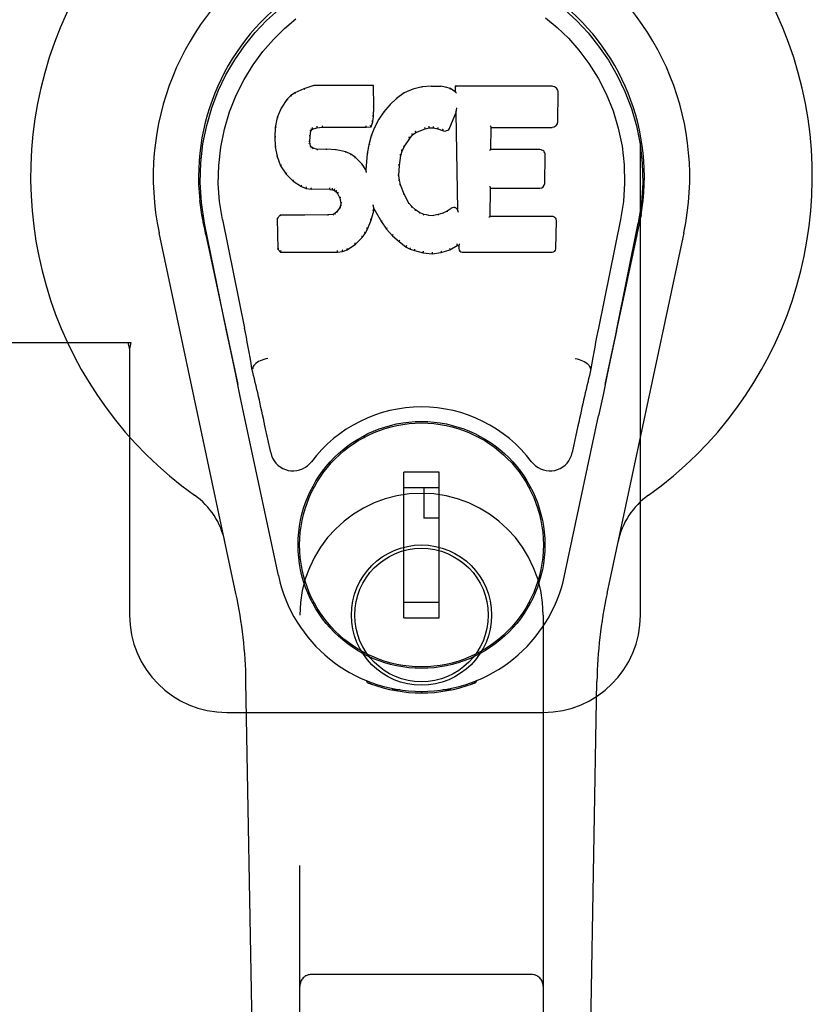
# Model space of a CAD drawing. Header units: inches. Extents: x 0 to 221, y 0 to 143.
# Tile 17 of 33: x 73.78 to 75.82, y 74.8 to 77.33. Entities that reach past the tile are written whole.
import ezdxf

# ---------------------------------------------------------------- set-up
doc = ezdxf.new("R2010")
doc.units = ezdxf.units.IN
doc.header["$LTSCALE"] = 12.149718
doc.header["$MEASUREMENT"] = 0
doc.linetypes.add('HIDDEN', pattern=[0.2, 0.1, -0.1])
doc.layers.add('RIGHTHAND_DOOR_ASSEMBLY', color=7, linetype='CONTINUOUS')

msp = doc.modelspace()

# ---------------------------------------------------------------- linework, layer by layer
at = {"layer": 'RIGHTHAND_DOOR_ASSEMBLY', "color": 8, "linetype": 'HIDDEN'}
for p, q in [((75.3753, 75.797), (75.3753, 78.047)), ((73.7448, 76.497), (74.0658, 76.497)), ((74.0584, 76.497), (74.0628, 76.4801)), ((74.0658, 76.497), (74.0628, 76.4801)), ((74.0628, 76.4801), (74.0628, 75.797)), ((74.5003, 73.9395), (74.5003, 75.797)), ((75.1253, 75.797), (75.1253, 73.9395)), ((74.3128, 75.547), (75.1253, 75.547)), ((75.0953, 74.8745), (74.5303, 74.8745))]:
    msp.add_line(p, q, dxfattribs=at)
at = {"layer": 'RIGHTHAND_DOOR_ASSEMBLY', "color": 7, "linetype": 'Continuous'}
for p, q in [((74.4878, 77.1376), (74.4767, 77.1299)), ((74.5109, 77.1482), (74.4878, 77.1376)), ((74.4881, 77.137), (74.4878, 77.1376)), ((74.5367, 77.1565), (74.5109, 77.1482)), ((74.5112, 77.1476), (74.5109, 77.1482)), ((74.6896, 77.1565), (74.5367, 77.1565)), ((74.5368, 77.1558), (74.5367, 77.1565)), ((74.689, 77.1558), (74.6896, 77.1565)), ((74.6908, 77.1016), (74.6896, 77.1565)), ((74.7682, 77.1373), (74.7486, 77.123)), ((74.7907, 77.1472), (74.7682, 77.1373)), ((74.7686, 77.1367), (74.7682, 77.1373)), ((74.8143, 77.1526), (74.7907, 77.1472)), ((74.7909, 77.1466), (74.7907, 77.1472)), ((74.8379, 77.155), (74.8143, 77.1526)), ((74.8144, 77.152), (74.8143, 77.1526)), ((74.8379, 77.1543), (74.8379, 77.155)), ((74.8379, 77.155), (74.8619, 77.1545)), ((74.838, 77.1537), (74.8379, 77.1543)), ((74.8618, 77.1539), (74.8619, 77.1545)), ((74.8747, 77.1525), (74.8619, 77.1545)), ((74.8746, 77.1519), (74.8747, 77.1525)), ((74.8876, 77.1483), (74.8747, 77.1525)), ((74.8873, 77.1477), (74.8876, 77.1483)), ((74.8997, 77.1403), (74.8876, 77.1483)), ((74.8995, 77.1544), (74.8997, 77.1403)), ((75.1482, 77.1544), (74.8995, 77.1544)), ((74.9001, 77.1538), (74.8995, 77.1544)), ((74.8997, 77.1403), (74.9003, 77.1392)), ((75.163, 77.0636), (75.1643, 77.138)), ((74.4668, 77.1204), (74.452, 77.0986)), ((74.4767, 77.1299), (74.4668, 77.1204)), ((74.4673, 77.12), (74.4668, 77.1204)), ((74.4771, 77.1294), (74.4767, 77.1299)), ((74.7486, 77.123), (74.7315, 77.1066)), ((74.749, 77.1225), (74.7486, 77.123)), ((74.452, 77.0986), (74.4424, 77.0739)), ((74.4526, 77.0983), (74.452, 77.0986)), ((74.6895, 77.0772), (74.6908, 77.1016)), ((74.6902, 77.1016), (74.6908, 77.1016)), ((74.7163, 77.0888), (74.703, 77.0696)), ((74.7315, 77.1066), (74.7163, 77.0888)), ((74.7168, 77.0885), (74.7163, 77.0888)), ((74.7319, 77.1062), (74.7315, 77.1066)), ((74.9012, 77.0883), (74.9007, 77.0854)), ((74.9014, 77.0901), (74.9013, 77.0896)), ((74.9015, 77.0909), (74.9014, 77.0901)), ((74.9016, 77.0916), (74.9015, 77.0909)), ((74.9018, 77.0927), (74.9016, 77.0916)), ((74.902, 77.0937), (74.9018, 77.0927)), ((74.9022, 77.095), (74.902, 77.0937)), ((74.9024, 77.0964), (74.9022, 77.095)), ((74.9028, 77.0983), (74.9024, 77.0964)), ((74.903, 77.0994), (74.9028, 77.0983)), ((74.4424, 77.0739), (74.4373, 77.0488)), ((74.4429, 77.0737), (74.4424, 77.0739)), ((74.6834, 77.0502), (74.6879, 77.0629)), ((74.6873, 77.063), (74.6879, 77.0629)), ((74.6879, 77.0629), (74.6895, 77.0772)), ((74.6889, 77.0773), (74.6895, 77.0772)), ((74.703, 77.0696), (74.6919, 77.0489)), ((74.7035, 77.0692), (74.703, 77.0696)), ((74.8858, 77.0486), (74.9007, 77.0854)), ((74.9007, 77.0854), (74.905, 76.8383)), ((74.4373, 77.0488), (74.4359, 77.0239)), ((74.4379, 77.0487), (74.4373, 77.0488)), ((74.5269, 77.0262), (74.5289, 77.0392)), ((74.5283, 77.0394), (74.5289, 77.0392)), ((74.5289, 77.0392), (74.5305, 77.0425)), ((74.53, 77.0429), (74.5305, 77.0425)), ((74.5305, 77.0425), (74.5331, 77.0446)), ((74.5328, 77.0451), (74.5331, 77.0446)), ((74.5331, 77.0446), (74.5444, 77.0481)), ((74.5443, 77.0486), (74.5444, 77.0481)), ((74.5444, 77.0481), (74.5578, 77.0491)), ((74.5577, 77.053), (74.5578, 77.0516)), ((74.5578, 77.0497), (74.5578, 77.0491)), ((74.5578, 77.0491), (74.6707, 77.0491)), ((74.6707, 77.0516), (74.6706, 77.053)), ((74.6707, 77.0491), (74.6834, 77.0502)), ((74.6707, 77.0497), (74.6707, 77.0491)), ((74.683, 77.0507), (74.6834, 77.0502)), ((74.6919, 77.0489), (74.6833, 77.027)), ((74.6925, 77.0486), (74.6919, 77.0489)), ((74.7986, 77.0354), (74.822, 77.0451)), ((74.8218, 77.0456), (74.822, 77.0451)), ((74.822, 77.0451), (74.8327, 77.0478)), ((74.8327, 77.0484), (74.8327, 77.0478)), ((74.8327, 77.0478), (74.8436, 77.0477)), ((74.8437, 77.0482), (74.8436, 77.0477)), ((74.8436, 77.0477), (74.855, 77.045)), ((74.8552, 77.0455), (74.855, 77.045)), ((74.855, 77.045), (74.8667, 77.0405)), ((74.8669, 77.041), (74.8667, 77.0405)), ((74.9906, 76.9918), (74.9916, 77.049)), ((74.991, 77.0496), (74.9916, 77.049)), ((74.9916, 77.049), (75.1482, 77.049)), ((74.4359, 77.0239), (74.4371, 76.9989)), ((74.4365, 77.0239), (74.4359, 77.0239)), ((74.5254, 77.0122), (74.526, 77.0122)), ((74.526, 77.0122), (74.5269, 77.0262)), ((74.5265, 77.0063), (74.526, 77.0122)), ((74.5263, 77.0262), (74.5269, 77.0262)), ((74.6833, 77.027), (74.6774, 77.0045)), ((74.6839, 77.0268), (74.6833, 77.027)), ((74.7687, 76.9986), (74.7827, 77.0207)), ((74.7822, 77.021), (74.7827, 77.0207)), ((74.7827, 77.0207), (74.7898, 77.0294)), ((74.7894, 77.0298), (74.7898, 77.0294)), ((74.7898, 77.0294), (74.7986, 77.0354)), ((74.7983, 77.0359), (74.7986, 77.0354)), ((74.4377, 76.9989), (74.4371, 76.9989)), ((74.4371, 76.9989), (74.4417, 76.974)), ((74.5259, 77.0062), (74.5265, 77.0063)), ((74.5279, 77.0016), (74.5265, 77.0063)), ((74.5273, 77.0013), (74.5279, 77.0016)), ((74.5306, 76.9979), (74.5279, 77.0016)), ((74.5301, 76.9975), (74.5306, 76.9979)), ((74.5343, 76.9952), (74.5306, 76.9979)), ((74.534, 76.9946), (74.5343, 76.9952)), ((74.5457, 76.992), (74.5343, 76.9952)), ((74.5688, 76.9927), (74.5457, 76.992)), ((74.5457, 76.9913), (74.5457, 76.992)), ((74.5688, 76.9921), (74.5688, 76.9927)), ((74.5938, 76.9914), (74.5688, 76.9927)), ((74.5688, 76.9915), (74.5688, 76.9921)), ((74.5937, 76.9908), (74.5938, 76.9914)), ((74.6189, 76.9859), (74.5938, 76.9914)), ((74.6187, 76.9853), (74.6189, 76.9859)), ((74.6314, 76.9802), (74.6189, 76.9859)), ((74.6774, 77.0045), (74.6735, 76.9818)), ((74.6779, 77.0044), (74.6774, 77.0045)), ((74.7597, 76.9768), (74.7632, 76.9879)), ((74.7627, 76.9881), (74.7632, 76.9879)), ((74.7632, 76.9879), (74.7687, 76.9986)), ((74.7682, 76.9989), (74.7687, 76.9986)), ((74.99, 76.9912), (74.9906, 76.9918)), ((75.1172, 76.9918), (74.9906, 76.9918)), ((74.4423, 76.9742), (74.4417, 76.974)), ((74.4417, 76.974), (74.451, 76.9503)), ((74.6311, 76.9797), (74.6314, 76.9802)), ((74.6425, 76.9723), (74.6314, 76.9802)), ((74.6421, 76.9719), (74.6425, 76.9723)), ((74.6607, 76.9541), (74.6425, 76.9723)), ((74.6735, 76.9818), (74.6698, 76.9396)), ((74.6741, 76.9817), (74.6735, 76.9818)), ((74.7562, 76.9512), (74.7597, 76.9768)), ((74.7591, 76.9769), (74.7597, 76.9768)), ((75.1293, 76.9051), (75.1306, 76.9782)), ((74.4516, 76.9506), (74.451, 76.9503)), ((74.451, 76.9503), (74.465, 76.9289)), ((74.6602, 76.9537), (74.6607, 76.9541)), ((74.6698, 76.9396), (74.6607, 76.9541)), ((74.6703, 76.9378), (74.6698, 76.9396)), ((74.755, 76.9251), (74.7562, 76.9512)), ((74.7556, 76.9512), (74.7562, 76.9512)), ((74.4655, 76.9293), (74.465, 76.9289)), ((74.465, 76.9289), (74.4828, 76.9106)), ((74.4831, 76.9111), (74.4828, 76.9106)), ((74.4828, 76.9106), (74.5042, 76.8968)), ((74.7544, 76.9251), (74.755, 76.9251)), ((74.756, 76.913), (74.755, 76.9251)), ((74.7554, 76.9129), (74.756, 76.913)), ((74.7586, 76.9011), (74.756, 76.913)), ((74.5044, 76.8973), (74.5042, 76.8968)), ((74.5042, 76.8968), (74.5168, 76.8921)), ((74.5169, 76.8927), (74.5168, 76.8921)), ((74.5168, 76.8921), (74.5297, 76.8899)), ((74.5298, 76.8905), (74.5297, 76.8899)), ((74.5775, 76.8895), (74.5297, 76.8899)), ((74.5776, 76.89), (74.5775, 76.8895)), ((74.5775, 76.8895), (74.5839, 76.8889)), ((74.584, 76.8894), (74.5839, 76.8889)), ((74.5839, 76.8889), (74.589, 76.8872)), ((74.5893, 76.8877), (74.589, 76.8872)), ((74.589, 76.8872), (74.5935, 76.8838)), ((74.7581, 76.901), (74.7586, 76.9011)), ((74.7681, 76.8771), (74.7586, 76.9011)), ((74.9888, 76.8202), (74.9901, 76.8933)), ((74.9896, 76.8938), (74.9901, 76.8933)), ((74.9901, 76.8933), (75.1172, 76.8933)), ((74.5939, 76.8843), (74.5935, 76.8838)), ((74.5935, 76.8838), (74.5974, 76.8793)), ((74.5979, 76.8796), (74.5974, 76.8793)), ((74.5974, 76.8793), (74.6033, 76.8675)), ((74.6038, 76.8677), (74.6033, 76.8675)), ((74.6033, 76.8675), (74.6056, 76.8542)), ((74.7675, 76.8769), (74.7681, 76.8771)), ((74.7805, 76.8548), (74.7681, 76.8771)), ((74.6033, 76.8432), (74.595, 76.8322)), ((74.6051, 76.8484), (74.6033, 76.8432)), ((74.6038, 76.8429), (74.6033, 76.8432)), ((74.6056, 76.8542), (74.6051, 76.8484)), ((74.6057, 76.8482), (74.6051, 76.8484)), ((74.6062, 76.8542), (74.6056, 76.8542)), ((74.6832, 76.8106), (74.69, 76.8346)), ((74.6889, 76.8493), (74.6887, 76.8504)), ((74.6891, 76.8486), (74.6889, 76.8493)), ((74.6892, 76.848), (74.6891, 76.8486)), ((74.6894, 76.8473), (74.6892, 76.848)), ((74.6895, 76.8467), (74.6894, 76.8473)), ((74.6896, 76.8461), (74.6895, 76.8467)), ((74.6895, 76.8347), (74.69, 76.8346)), ((74.6897, 76.8454), (74.6896, 76.8461)), ((74.69, 76.8346), (74.6905, 76.8405)), ((74.6905, 76.8405), (74.6901, 76.8424)), ((74.6905, 76.8405), (74.7097, 76.8065)), ((74.78, 76.8544), (74.7805, 76.8548)), ((74.7884, 76.8454), (74.7805, 76.8548)), ((74.7879, 76.845), (74.7884, 76.8454)), ((74.7977, 76.8371), (74.7884, 76.8454)), ((74.7973, 76.8366), (74.7977, 76.8371)), ((74.8079, 76.8302), (74.7977, 76.8371)), ((74.8894, 76.8411), (74.879, 76.834)), ((74.8897, 76.8406), (74.8894, 76.8411)), ((74.905, 76.8383), (74.905, 76.8382)), ((74.9056, 76.8361), (74.905, 76.8382)), ((74.251, 76.8119), (74.2487, 76.8241)), ((74.2488, 76.8241), (74.2502, 76.817)), ((74.2516, 76.8089), (74.251, 76.8119)), ((74.2522, 76.8058), (74.2516, 76.8089)), ((74.3013, 76.8126), (74.3583, 76.5336)), ((74.45, 76.8233), (74.442, 76.8152)), ((74.442, 76.8152), (74.4434, 76.736)), ((74.4426, 76.815), (74.442, 76.8152)), ((74.5117, 76.8239), (74.45, 76.8233)), ((74.4502, 76.8227), (74.45, 76.8233)), ((74.5724, 76.8242), (74.5117, 76.8239)), ((74.5117, 76.8233), (74.5117, 76.8239)), ((74.5117, 76.8233), (74.5117, 76.8227)), ((74.586, 76.8253), (74.5724, 76.8242)), ((74.5724, 76.8236), (74.5724, 76.8242)), ((74.5724, 76.8236), (74.5725, 76.823)), ((74.5905, 76.8277), (74.586, 76.8253)), ((74.5862, 76.8247), (74.586, 76.8253)), ((74.595, 76.8322), (74.5905, 76.8277)), ((74.5909, 76.8272), (74.5905, 76.8277)), ((74.5955, 76.8317), (74.595, 76.8322)), ((74.6739, 76.7878), (74.6832, 76.8106)), ((74.6826, 76.8108), (74.6832, 76.8106)), ((74.8076, 76.8296), (74.8079, 76.8302)), ((74.819, 76.8257), (74.8079, 76.8302)), ((74.8189, 76.8251), (74.819, 76.8257)), ((74.8312, 76.8235), (74.819, 76.8257)), ((74.8312, 76.8229), (74.8312, 76.8235)), ((74.8312, 76.8235), (74.8436, 76.823)), ((74.8557, 76.8249), (74.8436, 76.823)), ((74.8437, 76.8224), (74.8436, 76.823)), ((74.8438, 76.8218), (74.8437, 76.8224)), ((74.8677, 76.8287), (74.8557, 76.8249)), ((74.8559, 76.8243), (74.8557, 76.8249)), ((74.879, 76.834), (74.8677, 76.8287)), ((74.8679, 76.8282), (74.8677, 76.8287)), ((74.8793, 76.8334), (74.879, 76.834)), ((74.9077, 76.8307), (74.907, 76.8328)), ((74.9882, 76.8196), (74.9888, 76.8202)), ((75.1488, 76.8202), (74.9888, 76.8202)), ((75.158, 76.7375), (75.1592, 76.8097)), ((75.3243, 76.8126), (75.2673, 76.5336)), ((75.3739, 76.8081), (75.3744, 76.8108)), ((75.3744, 76.8108), (75.3759, 76.8191)), ((75.3768, 76.8241), (75.3754, 76.817)), ((75.3759, 76.8191), (75.3769, 76.8241)), ((74.2528, 76.8026), (74.2522, 76.8058)), ((74.2559, 76.7878), (74.2528, 76.8026)), ((74.3123, 76.5265), (74.2558, 76.8034)), ((74.2589, 76.7735), (74.2559, 76.7878)), ((74.6682, 76.7766), (74.6739, 76.7878)), ((74.6734, 76.7881), (74.6739, 76.7878)), ((74.7102, 76.8068), (74.7097, 76.8065)), ((74.7097, 76.8065), (74.7229, 76.7878)), ((74.7233, 76.7881), (74.7229, 76.7878)), ((74.7229, 76.7878), (74.7382, 76.7709)), ((75.3133, 76.5265), (75.3698, 76.8034)), ((75.3717, 76.7977), (75.3733, 76.8054)), ((75.3733, 76.8054), (75.3739, 76.8081)), ((74.3363, 75.8524), (74.1389, 76.7784)), ((74.2589, 76.7734), (74.3408, 76.3892)), ((74.6429, 76.7488), (74.6608, 76.766)), ((74.6603, 76.7664), (74.6608, 76.766)), ((74.6608, 76.766), (74.6682, 76.7766)), ((74.6677, 76.7769), (74.6682, 76.7766)), ((74.7386, 76.7713), (74.7382, 76.7709)), ((74.7382, 76.7709), (74.7552, 76.7557)), ((75.2848, 76.3892), (75.3667, 76.7734)), ((75.4866, 76.7784), (75.2893, 75.8524)), ((74.444, 76.7362), (74.4434, 76.736)), ((74.4434, 76.736), (74.451, 76.7286)), ((74.6099, 76.7302), (74.6221, 76.7346)), ((74.6219, 76.7351), (74.6221, 76.7346)), ((74.6221, 76.7346), (74.6429, 76.7488)), ((74.6426, 76.7492), (74.6429, 76.7488)), ((74.7556, 76.7561), (74.7552, 76.7557)), ((74.7552, 76.7557), (74.7735, 76.7418)), ((74.7738, 76.7422), (74.7735, 76.7418)), ((74.7735, 76.7418), (74.784, 76.7364)), ((74.7843, 76.7369), (74.784, 76.7364)), ((74.784, 76.7364), (74.7951, 76.7326)), ((74.7952, 76.7332), (74.7951, 76.7326)), ((74.8633, 76.7276), (74.8855, 76.7345)), ((74.8853, 76.735), (74.8855, 76.7345)), ((74.8855, 76.7345), (74.9041, 76.7457)), ((74.9039, 76.7462), (74.9041, 76.7457)), ((74.9041, 76.7457), (74.9085, 76.7457)), ((74.909, 76.7462), (74.9085, 76.7457)), ((74.9085, 76.7457), (74.9086, 76.7375)), ((74.4512, 76.7291), (74.451, 76.7286)), ((74.451, 76.7286), (74.5972, 76.7286)), ((74.5971, 76.7311), (74.597, 76.7325)), ((74.5971, 76.7291), (74.5972, 76.7286)), ((74.5972, 76.7286), (74.6099, 76.7302)), ((74.6098, 76.7308), (74.6099, 76.7302)), ((74.7951, 76.7326), (74.8174, 76.727)), ((74.8175, 76.7275), (74.8174, 76.727)), ((74.8174, 76.727), (74.8402, 76.7244)), ((74.8402, 76.7284), (74.8402, 76.725)), ((74.8402, 76.7244), (74.8633, 76.7276)), ((74.8402, 76.725), (74.8402, 76.7244)), ((74.8632, 76.7282), (74.8633, 76.7276)), ((74.9177, 76.7286), (75.1488, 76.7286)), ((75.3093, 76.5069), (75.3003, 76.4632)), ((75.3133, 76.5264), (75.3093, 76.5069)), ((74.3355, 76.4143), (74.3253, 76.4632)), ((75.3003, 76.4632), (75.2901, 76.4143)), ((74.3794, 76.4298), (74.3773, 76.4295)), ((75.2462, 76.4298), (75.2483, 76.4295)), ((74.3465, 76.3621), (74.3355, 76.4143)), ((75.2901, 76.4143), (75.2791, 76.3621)), ((74.3568, 76.3135), (74.3465, 76.3621)), ((75.2791, 76.3621), (75.2677, 76.3084)), ((74.4451, 75.8988), (74.3568, 76.3135)), ((75.1805, 75.8988), (75.2677, 76.3084)), ((74.4255, 76.214), (74.4108, 76.2831)), ((75.2148, 76.2831), (75.2001, 76.214)), ((74.6652, 76.2572), (74.6652, 76.2528)), ((74.9604, 76.2572), (74.9604, 76.2528)), ((74.7675, 75.7901), (74.7675, 76.1641)), ((74.8581, 76.1641), (74.7675, 76.1641)), ((74.8581, 75.7901), (74.8581, 76.1641)), ((74.5327, 76.1247), (74.5371, 76.1247)), ((74.7675, 76.1247), (74.8581, 76.1247)), ((74.8187, 76.1247), (74.8187, 76.046)), ((75.0885, 76.1247), (75.0929, 76.1247)), ((74.8581, 76.046), (74.8187, 76.046)), ((74.5327, 75.8295), (74.5371, 75.8295)), ((74.8581, 75.8295), (74.7675, 75.8295)), ((75.0885, 75.8295), (75.0929, 75.8295)), ((74.7675, 75.7901), (74.8581, 75.7901)), ((74.6652, 75.697), (74.6652, 75.7014)), ((74.9604, 75.697), (74.9604, 75.7014)), ((74.4343, 71.4875), (74.362, 75.6269)), ((74.6741, 75.6235), (74.6713, 75.6292)), ((74.6776, 75.6266), (74.6775, 75.6221)), ((74.6812, 75.6235), (74.6815, 75.6206)), ((74.9441, 75.6206), (74.9444, 75.6235)), ((74.948, 75.6266), (74.9481, 75.6221)), ((74.9543, 75.6292), (74.9515, 75.6235)), ((75.1913, 71.4875), (75.2636, 75.6269)), ((74.7581, 75.6054), (74.7372, 75.6051)), ((74.8128, 75.6012), (74.8128, 75.5972)), ((74.8884, 75.6051), (74.8675, 75.6054))]:
    msp.add_line(p, q, dxfattribs=at)
for points in [[(74.2558, 76.8033), (74.2476, 76.856), (74.2444, 76.9077), (74.2458, 76.958), (74.2514, 77.0067), (74.261, 77.054), (74.2743, 77.0993), (74.2909, 77.1425), (74.3106, 77.1835), (74.3332, 77.2223), (74.3583, 77.2586), (74.3857, 77.2923), (74.4149, 77.3232), (74.4455, 77.351)], [(75.1809, 77.3503), (75.2117, 77.3222), (75.2407, 77.2913), (75.2679, 77.2577), (75.2931, 77.2213), (75.3156, 77.1823), (75.3354, 77.1409), (75.3519, 77.0975), (75.3649, 77.0525), (75.3743, 77.0057), (75.3799, 76.957), (75.3812, 76.9068), (75.3779, 76.8554), (75.3698, 76.8033)], [(74.3013, 76.8126), (74.2941, 76.8583), (74.2909, 76.9044), (74.2919, 76.9512), (74.2971, 76.9978), (74.3066, 77.0441), (74.32, 77.0891), (74.3371, 77.1319), (74.3573, 77.1721), (74.3803, 77.2093), (74.4055, 77.2435), (74.4324, 77.2746), (74.4608, 77.3026), (74.4904, 77.3276)], [(75.1317, 77.3303), (75.1615, 77.3055), (75.1902, 77.2777), (75.2174, 77.2469), (75.243, 77.2127), (75.2664, 77.1754), (75.2872, 77.1348), (75.3048, 77.0917), (75.3184, 77.0467), (75.3281, 77.0003)], [(74.5112, 77.1476), (74.5113, 77.1476), (74.5114, 77.1476), (74.5115, 77.1475), (74.5116, 77.1474), (74.5118, 77.1473), (74.5119, 77.1472)], [(74.5368, 77.1558), (74.5369, 77.1558), (74.5369, 77.1557), (74.537, 77.1557), (74.537, 77.1555), (74.5371, 77.1554), (74.5371, 77.1552)], [(74.6884, 77.1558), (74.6883, 77.1558), (74.6881, 77.1557), (74.6878, 77.1557), (74.6876, 77.1555), (74.6873, 77.1554), (74.6871, 77.1552)], [(74.7915, 77.1461), (74.7914, 77.1463), (74.7913, 77.1464), (74.7912, 77.1465), (74.7911, 77.1466), (74.791, 77.1466), (74.7909, 77.1466)], [(74.8147, 77.1514), (74.8147, 77.1516), (74.8146, 77.1517), (74.8146, 77.1519), (74.8145, 77.1519), (74.8145, 77.152), (74.8144, 77.152)], [(74.8617, 77.1533), (74.8617, 77.1535), (74.8617, 77.1536), (74.8618, 77.1537), (74.8618, 77.1538), (74.8618, 77.1539), (74.8618, 77.1539)], [(74.8741, 77.1514), (74.8742, 77.1515), (74.8743, 77.1517), (74.8744, 77.1518), (74.8745, 77.1519), (74.8745, 77.1519), (74.8746, 77.1519)], [(74.8865, 77.1473), (74.8866, 77.1475), (74.8868, 77.1476), (74.8869, 77.1477), (74.8871, 77.1477), (74.8872, 77.1478), (74.8873, 77.1477)], [(74.9021, 77.1532), (74.9018, 77.1533), (74.9016, 77.1535), (74.9013, 77.1536), (74.9011, 77.1537), (74.9009, 77.1537), (74.9007, 77.1537)], [(74.9024, 77.1369), (74.9021, 77.1373), (74.9018, 77.1377), (74.9015, 77.1381), (74.9012, 77.1385), (74.901, 77.1387), (74.9007, 77.1389)], [(74.4673, 77.12), (74.4675, 77.1201), (74.4677, 77.1202), (74.4679, 77.1202), (74.4682, 77.1202), (74.4685, 77.1201), (74.4688, 77.12)], [(74.4772, 77.1294), (74.4773, 77.1295), (74.4774, 77.1295), (74.4776, 77.1295), (74.4778, 77.1295), (74.4781, 77.1294), (74.4784, 77.1292)], [(74.4882, 77.1371), (74.4883, 77.1371), (74.4884, 77.1371), (74.4885, 77.1371), (74.4887, 77.137), (74.4889, 77.1369), (74.4891, 77.1367)], [(74.7502, 77.1223), (74.7499, 77.1225), (74.7497, 77.1226), (74.7495, 77.1226), (74.7493, 77.1226), (74.7491, 77.1226), (74.749, 77.1225)], [(74.7695, 77.1364), (74.7693, 77.1366), (74.7691, 77.1367), (74.769, 77.1367), (74.7688, 77.1368), (74.7687, 77.1368), (74.7685, 77.1367)], [(74.4527, 77.0983), (74.4528, 77.0985), (74.4531, 77.0987), (74.4533, 77.0987), (74.4536, 77.0988), (74.454, 77.0988), (74.4543, 77.0987)], [(74.6902, 77.1016), (74.6901, 77.102), (74.6899, 77.1024), (74.6896, 77.1026), (74.6892, 77.1029), (74.6887, 77.103), (74.6883, 77.103)], [(74.7184, 77.0886), (74.7181, 77.0887), (74.7178, 77.0888), (74.7175, 77.0888), (74.7172, 77.0887), (74.717, 77.0886), (74.7168, 77.0884)], [(74.7334, 77.1062), (74.7331, 77.1063), (74.7328, 77.1064), (74.7326, 77.1064), (74.7323, 77.1064), (74.7321, 77.1063), (74.7319, 77.1061)], [(74.9013, 77.0891), (74.9012, 77.0888), (74.9012, 77.0887), (74.9012, 77.0885)], [(74.9013, 77.0896), (74.9013, 77.0894), (74.9013, 77.0893), (74.9013, 77.0891)], [(74.443, 77.0738), (74.4431, 77.074), (74.4434, 77.0742), (74.4437, 77.0744), (74.444, 77.0745), (74.4444, 77.0745), (74.4448, 77.0745)], [(74.6873, 77.0632), (74.6872, 77.0635), (74.6871, 77.0639), (74.6868, 77.0642), (74.6864, 77.0645), (74.6859, 77.0647), (74.6853, 77.0649)], [(74.6889, 77.0772), (74.6888, 77.0776), (74.6886, 77.078), (74.6883, 77.0783), (74.6879, 77.0785), (74.6874, 77.0787), (74.6869, 77.0788)], [(74.7052, 77.0696), (74.7049, 77.0697), (74.7045, 77.0697), (74.7042, 77.0697), (74.704, 77.0696), (74.7037, 77.0694), (74.7035, 77.0692)], [(74.4379, 77.0488), (74.4381, 77.0491), (74.4383, 77.0494), (74.4386, 77.0496), (74.439, 77.0498), (74.4394, 77.0498), (74.4399, 77.0499)], [(74.5264, 77.0413), (74.5269, 77.0412), (74.5274, 77.041), (74.5278, 77.0407), (74.5281, 77.0403), (74.5283, 77.0399), (74.5283, 77.0395)], [(74.5284, 77.0455), (74.529, 77.0452), (74.5295, 77.0448), (74.5298, 77.0444), (74.5301, 77.0439), (74.5302, 77.0434), (74.5301, 77.043)], [(74.5318, 77.0483), (74.5322, 77.048), (74.5324, 77.0475), (74.5327, 77.0471), (74.5329, 77.0466), (74.533, 77.0462), (74.533, 77.0458), (74.533, 77.0454), (74.5329, 77.0452)], [(74.5439, 77.052), (74.5441, 77.0516), (74.5442, 77.0511), (74.5443, 77.0505), (74.5444, 77.05), (74.5444, 77.0495), (74.5445, 77.0491), (74.5444, 77.0488), (74.5443, 77.0486)], [(74.5578, 77.0516), (74.5578, 77.0511), (74.5578, 77.0507), (74.5578, 77.0503), (74.5578, 77.05), (74.5578, 77.0498), (74.5578, 77.0497)], [(74.6707, 77.0497), (74.6707, 77.0498), (74.6707, 77.05), (74.6707, 77.0503), (74.6707, 77.0507), (74.6707, 77.0511), (74.6707, 77.0516)], [(74.683, 77.0511), (74.6831, 77.0513), (74.683, 77.0517), (74.6829, 77.052), (74.6827, 77.0525), (74.6825, 77.0529), (74.6822, 77.0533), (74.6819, 77.0537), (74.6815, 77.054)], [(74.6942, 77.0491), (74.6939, 77.0492), (74.6935, 77.0492), (74.6932, 77.0491), (74.6929, 77.049), (74.6926, 77.0488), (74.6925, 77.0485)], [(74.7983, 77.0359), (74.7985, 77.0361), (74.7985, 77.0364), (74.7985, 77.0368), (74.7984, 77.0372), (74.7982, 77.0377), (74.798, 77.0382), (74.7977, 77.0386), (74.7973, 77.039)], [(74.8218, 77.0456), (74.8219, 77.0458), (74.822, 77.046), (74.822, 77.0464), (74.8219, 77.0468), (74.8218, 77.0474), (74.8216, 77.0479), (74.8214, 77.0484), (74.8211, 77.0489)], [(74.8327, 77.0484), (74.8327, 77.0485), (74.8327, 77.0487), (74.8327, 77.0491), (74.8327, 77.0495), (74.8327, 77.0501), (74.8326, 77.0507), (74.8325, 77.0512), (74.8324, 77.0517)], [(74.8437, 77.0482), (74.8436, 77.0483), (74.8436, 77.0485), (74.8436, 77.0489), (74.8436, 77.0494), (74.8436, 77.0499), (74.8437, 77.0505), (74.8438, 77.0511), (74.8439, 77.0516)], [(74.8552, 77.0455), (74.8551, 77.0457), (74.855, 77.0459), (74.855, 77.0463), (74.855, 77.0468), (74.8551, 77.0473), (74.8553, 77.0478), (74.8555, 77.0484), (74.8558, 77.0488)], [(74.8676, 77.0442), (74.8673, 77.0438), (74.8671, 77.0433), (74.8669, 77.0428), (74.8667, 77.0423), (74.8667, 77.0419), (74.8667, 77.0415), (74.8667, 77.0412), (74.8669, 77.041)], [(74.9891, 77.0529), (74.9893, 77.0528), (74.9896, 77.0525), (74.9898, 77.0523), (74.99, 77.0521), (74.9902, 77.0518), (74.9904, 77.0516)], [(74.9904, 77.0516), (74.9906, 77.0513), (74.9907, 77.0511), (74.9908, 77.0508), (74.9909, 77.0506), (74.991, 77.0504), (74.991, 77.0502)], [(74.4365, 77.024), (74.4366, 77.0243), (74.4368, 77.0246), (74.4371, 77.0249), (74.4375, 77.0251), (74.438, 77.0252), (74.4385, 77.0252)], [(74.5235, 77.0135), (74.524, 77.0135), (74.5244, 77.0134), (74.5248, 77.0132), (74.5251, 77.0129), (74.5254, 77.0126), (74.5254, 77.0121)], [(74.5243, 77.0278), (74.5249, 77.0277), (74.5253, 77.0275), (74.5257, 77.0273), (74.5261, 77.027), (74.5263, 77.0266), (74.5263, 77.0262)], [(74.6858, 77.0276), (74.6854, 77.0276), (74.685, 77.0276), (74.6846, 77.0275), (74.6843, 77.0273), (74.6841, 77.0271), (74.6839, 77.0268)], [(74.7822, 77.0211), (74.7823, 77.0214), (74.7823, 77.0217), (74.7822, 77.0221), (74.782, 77.0224), (74.7818, 77.0228), (74.7814, 77.0231), (74.781, 77.0234), (74.7806, 77.0235)], [(74.7895, 77.0299), (74.7896, 77.0302), (74.7896, 77.0305), (74.7895, 77.0309), (74.7894, 77.0313), (74.7891, 77.0317), (74.7888, 77.032), (74.7885, 77.0324), (74.788, 77.0327)], [(74.4377, 76.999), (74.4378, 76.9994), (74.438, 76.9997), (74.4383, 77), (74.4387, 77.0003), (74.4392, 77.0005), (74.4397, 77.0005)], [(74.5239, 77.0071), (74.5244, 77.0072), (74.5248, 77.0071), (74.5251, 77.007), (74.5254, 77.0068), (74.5257, 77.0065), (74.5258, 77.0063)], [(74.5256, 77.0018), (74.5259, 77.0019), (74.5262, 77.0019), (74.5265, 77.0019), (74.5268, 77.0018), (74.5271, 77.0016), (74.5272, 77.0015)], [(74.5287, 76.9974), (74.529, 76.9976), (74.5292, 76.9976), (74.5295, 76.9977), (74.5297, 76.9977), (74.5299, 76.9976), (74.53, 76.9975)], [(74.5331, 76.9942), (74.5333, 76.9944), (74.5334, 76.9945), (74.5336, 76.9946), (74.5337, 76.9946), (74.5338, 76.9947), (74.5339, 76.9946)], [(74.5454, 76.9907), (74.5455, 76.9909), (74.5455, 76.991), (74.5456, 76.9911), (74.5456, 76.9912), (74.5456, 76.9913), (74.5457, 76.9913)], [(74.5935, 76.9902), (74.5935, 76.9904), (74.5936, 76.9905), (74.5936, 76.9906), (74.5936, 76.9907), (74.5937, 76.9908), (74.5937, 76.9908)], [(74.6799, 77.0053), (74.6794, 77.0054), (74.679, 77.0053), (74.6786, 77.0052), (74.6783, 77.005), (74.6781, 77.0047), (74.6779, 77.0044)], [(74.7627, 76.9882), (74.7627, 76.9886), (74.7626, 76.989), (74.7623, 76.9894), (74.7619, 76.9898), (74.7614, 76.99), (74.7609, 76.9902)], [(74.7682, 76.9989), (74.7683, 76.9993), (74.7682, 76.9998), (74.768, 77.0002), (74.7676, 77.0006), (74.7671, 77.001), (74.7665, 77.0012)], [(74.988, 76.9906), (74.9882, 76.9907), (74.9885, 76.9909), (74.9887, 76.991), (74.9889, 76.9911), (74.9892, 76.9911), (74.9893, 76.9912)], [(75.3281, 77.0003), (75.3335, 76.9529), (75.3347, 76.9053), (75.3316, 76.8587), (75.3243, 76.8126)], [(74.4423, 76.9743), (74.4423, 76.9746), (74.4425, 76.975), (74.4428, 76.9754), (74.4432, 76.9757), (74.4436, 76.9759), (74.4442, 76.9761)], [(74.6181, 76.9848), (74.6182, 76.985), (74.6184, 76.9851), (74.6185, 76.9852), (74.6185, 76.9852), (74.6186, 76.9853), (74.6187, 76.9853)], [(74.6301, 76.9793), (74.6304, 76.9795), (74.6306, 76.9796), (74.6307, 76.9797), (74.6308, 76.9797), (74.631, 76.9797), (74.6311, 76.9797)], [(74.6408, 76.9717), (74.6411, 76.9718), (74.6413, 76.9719), (74.6415, 76.972), (74.6417, 76.972), (74.6419, 76.972), (74.642, 76.9719)], [(74.676, 76.9828), (74.6756, 76.9828), (74.6751, 76.9827), (74.6747, 76.9826), (74.6744, 76.9823), (74.6742, 76.982), (74.6741, 76.9817)], [(74.7591, 76.977), (74.7591, 76.9774), (74.7589, 76.9777), (74.7586, 76.9781), (74.7582, 76.9784), (74.7577, 76.9786), (74.7572, 76.9787)], [(74.4515, 76.9507), (74.4515, 76.9511), (74.4516, 76.9515), (74.4519, 76.9519), (74.4522, 76.9523), (74.4527, 76.9526), (74.4533, 76.9528)], [(74.6586, 76.9539), (74.6589, 76.9539), (74.6592, 76.954), (74.6595, 76.954), (74.6597, 76.954), (74.6599, 76.9539), (74.6601, 76.9538)], [(74.6717, 76.9332), (74.6712, 76.935), (74.671, 76.9359), (74.6707, 76.9366), (74.6706, 76.9372), (74.6704, 76.9376)], [(74.7556, 76.9513), (74.7555, 76.9516), (74.7553, 76.952), (74.755, 76.9523), (74.7546, 76.9525), (74.7541, 76.9527), (74.7536, 76.9528)], [(74.4654, 76.9294), (74.4653, 76.9296), (74.4653, 76.93), (74.4654, 76.9303), (74.4656, 76.9307), (74.4659, 76.9311), (74.4662, 76.9314), (74.4666, 76.9317), (74.467, 76.9319)], [(74.4831, 76.9111), (74.483, 76.9114), (74.4829, 76.9117), (74.483, 76.9121), (74.4831, 76.9125), (74.4834, 76.9129), (74.4837, 76.9133), (74.484, 76.9137), (74.4844, 76.914)], [(74.7544, 76.9252), (74.7543, 76.9255), (74.7541, 76.9258), (74.7538, 76.9261), (74.7534, 76.9263), (74.7529, 76.9264), (74.7524, 76.9264)], [(74.7554, 76.9129), (74.7553, 76.9132), (74.755, 76.9135), (74.7547, 76.9137), (74.7543, 76.9138), (74.7539, 76.9139), (74.7535, 76.9139)], [(74.5044, 76.8973), (74.5043, 76.8975), (74.5042, 76.8978), (74.5042, 76.8982), (74.5043, 76.8986), (74.5045, 76.8991), (74.5047, 76.8996), (74.505, 76.9), (74.5053, 76.9004)], [(74.5169, 76.8927), (74.5168, 76.8928), (74.5168, 76.893), (74.5168, 76.8934), (74.5168, 76.8939), (74.5169, 76.8944), (74.5171, 76.8949), (74.5172, 76.8955), (74.5175, 76.896)], [(74.5298, 76.8905), (74.5298, 76.8906), (74.5297, 76.8908), (74.5297, 76.8912), (74.5297, 76.8916), (74.5298, 76.8922), (74.5298, 76.8928), (74.5299, 76.8933), (74.53, 76.8939)], [(74.5776, 76.89), (74.5775, 76.8901), (74.5775, 76.8903), (74.5775, 76.8907), (74.5775, 76.8912), (74.5775, 76.8917), (74.5776, 76.8923), (74.5776, 76.8929), (74.5777, 76.8934)], [(74.584, 76.8894), (74.584, 76.8895), (74.5839, 76.8898), (74.5839, 76.8901), (74.5839, 76.8906), (74.584, 76.8911), (74.5841, 76.8917), (74.5843, 76.8923), (74.5845, 76.8928)], [(74.5892, 76.8877), (74.5891, 76.8879), (74.589, 76.8882), (74.589, 76.8886), (74.5891, 76.889), (74.5893, 76.8895), (74.5896, 76.89), (74.5899, 76.8904), (74.5902, 76.8908)], [(74.5939, 76.8842), (74.5937, 76.8845), (74.5936, 76.8849), (74.5937, 76.8853), (74.5939, 76.8857), (74.5941, 76.8861), (74.5944, 76.8865), (74.5948, 76.8868), (74.5952, 76.8871)], [(74.758, 76.901), (74.7579, 76.9013), (74.7576, 76.9015), (74.7573, 76.9016), (74.757, 76.9017), (74.7566, 76.9018), (74.7562, 76.9017)], [(74.9876, 76.8972), (74.9879, 76.897), (74.9881, 76.8968), (74.9883, 76.8965), (74.9886, 76.8963), (74.9888, 76.896), (74.989, 76.8958)], [(74.989, 76.8958), (74.9891, 76.8955), (74.9893, 76.8953), (74.9894, 76.895), (74.9895, 76.8948), (74.9895, 76.8946), (74.9895, 76.8944)], [(74.2487, 76.8241), (74.2476, 76.8305), (74.2466, 76.8367), (74.2456, 76.843), (74.2448, 76.8493), (74.244, 76.8554), (74.2433, 76.8616)], [(74.5978, 76.8797), (74.5977, 76.8801), (74.5978, 76.8805), (74.5981, 76.881), (74.5984, 76.8814), (74.5989, 76.8818), (74.5995, 76.882)], [(74.6038, 76.8678), (74.6038, 76.8682), (74.604, 76.8686), (74.6043, 76.869), (74.6047, 76.8693), (74.6052, 76.8695), (74.6057, 76.8697)], [(74.7675, 76.8769), (74.7673, 76.8771), (74.7671, 76.8773), (74.7668, 76.8774), (74.7665, 76.8774), (74.7661, 76.8774), (74.7657, 76.8774)], [(75.3768, 76.8241), (75.3779, 76.8305), (75.379, 76.8369), (75.3799, 76.8432), (75.3808, 76.8494), (75.3816, 76.8555), (75.3823, 76.8616)], [(74.6039, 76.843), (74.6041, 76.8431), (74.6043, 76.8433), (74.6046, 76.8433), (74.6049, 76.8434), (74.6052, 76.8434), (74.6056, 76.8433)], [(74.6058, 76.8484), (74.6059, 76.8486), (74.6062, 76.8488), (74.6065, 76.849), (74.6068, 76.8491), (74.6072, 76.8492), (74.6077, 76.8492)], [(74.6062, 76.8544), (74.6063, 76.8547), (74.6065, 76.855), (74.6069, 76.8553), (74.6073, 76.8555), (74.6077, 76.8556), (74.6082, 76.8557)], [(74.6895, 76.8348), (74.6894, 76.8351), (74.6892, 76.8355), (74.6889, 76.8358), (74.6885, 76.8361), (74.688, 76.8363), (74.6875, 76.8364)], [(74.6899, 76.8442), (74.6899, 76.8445), (74.6899, 76.8447), (74.6897, 76.8454)], [(74.6901, 76.8426), (74.6901, 76.8428), (74.6901, 76.8429), (74.6901, 76.8431), (74.6901, 76.8433), (74.6901, 76.8435), (74.69, 76.8438), (74.69, 76.844), (74.6899, 76.8442)], [(74.7784, 76.8547), (74.7787, 76.8547), (74.779, 76.8548), (74.7793, 76.8548), (74.7795, 76.8547), (74.7797, 76.8546), (74.7799, 76.8545)], [(74.7865, 76.845), (74.7868, 76.8451), (74.7871, 76.8452), (74.7873, 76.8452), (74.7875, 76.8452), (74.7878, 76.8451), (74.788, 76.845)], [(74.7961, 76.8364), (74.7964, 76.8365), (74.7967, 76.8366), (74.7969, 76.8367), (74.797, 76.8367), (74.7972, 76.8366), (74.7974, 76.8365)], [(74.9049, 76.8383), (74.9042, 76.8392), (74.9036, 76.84), (74.9029, 76.8407), (74.9021, 76.8412), (74.9014, 76.8417), (74.9006, 76.8421), (74.8998, 76.8425), (74.899, 76.8428), (74.8982, 76.843), (74.8974, 76.8431), (74.8966, 76.8432), (74.8958, 76.8433)], [(74.907, 76.8328), (74.9067, 76.8338), (74.9063, 76.8346), (74.9061, 76.8353), (74.9058, 76.8358)], [(74.4429, 76.8152), (74.4431, 76.8154), (74.4434, 76.8155), (74.4436, 76.8156), (74.444, 76.8156), (74.4443, 76.8156), (74.4446, 76.8156)], [(74.4503, 76.8227), (74.4504, 76.8227), (74.4506, 76.8226), (74.4507, 76.8226), (74.4508, 76.8224), (74.4509, 76.8223), (74.4511, 76.8221)], [(74.5862, 76.8247), (74.5863, 76.8247), (74.5864, 76.8246), (74.5865, 76.8245), (74.5866, 76.8244), (74.5867, 76.8243), (74.5868, 76.8241)], [(74.591, 76.8272), (74.5911, 76.8273), (74.5913, 76.8273), (74.5915, 76.8273), (74.5917, 76.8272), (74.5919, 76.8271), (74.5921, 76.827)], [(74.5955, 76.8317), (74.5957, 76.8319), (74.5959, 76.832), (74.5962, 76.832), (74.5964, 76.832), (74.5967, 76.8319), (74.597, 76.8318)], [(74.6826, 76.8107), (74.6826, 76.8112), (74.6825, 76.8117), (74.6822, 76.8121), (74.6818, 76.8124), (74.6813, 76.8126), (74.6807, 76.8128)], [(74.7101, 76.8069), (74.71, 76.8073), (74.7101, 76.8077), (74.7104, 76.8082), (74.7108, 76.8086), (74.7113, 76.809), (74.7118, 76.8092)], [(74.8067, 76.8292), (74.8069, 76.8294), (74.8071, 76.8295), (74.8072, 76.8296), (74.8074, 76.8296), (74.8075, 76.8296), (74.8076, 76.8296)], [(74.8183, 76.8246), (74.8185, 76.8248), (74.8186, 76.8249), (74.8186, 76.825), (74.8187, 76.8251), (74.8188, 76.8251), (74.8189, 76.8251)], [(74.831, 76.8223), (74.831, 76.8225), (74.831, 76.8226), (74.8311, 76.8227), (74.8311, 76.8228), (74.8311, 76.8229), (74.8312, 76.8229)], [(74.8563, 76.8237), (74.8562, 76.8239), (74.8561, 76.824), (74.8561, 76.8241), (74.856, 76.8242), (74.8559, 76.8242), (74.8559, 76.8243)], [(74.8686, 76.8277), (74.8685, 76.8279), (74.8683, 76.828), (74.8682, 76.8281), (74.8681, 76.8281), (74.868, 76.8282), (74.8679, 76.8282)], [(74.8802, 76.8331), (74.88, 76.8332), (74.8798, 76.8334), (74.8797, 76.8334), (74.8795, 76.8334), (74.8794, 76.8334), (74.8793, 76.8334)], [(74.9862, 76.819), (74.9865, 76.8192), (74.9867, 76.8193), (74.987, 76.8194), (74.9872, 76.8195), (74.9874, 76.8196), (74.9876, 76.8196)], [(74.6734, 76.788), (74.6735, 76.7885), (74.6734, 76.7889), (74.6731, 76.7894), (74.6727, 76.7898), (74.6722, 76.7901), (74.6716, 76.7902)], [(74.7233, 76.7882), (74.7232, 76.7884), (74.7232, 76.7888), (74.7233, 76.7891), (74.7235, 76.7895), (74.7238, 76.7899), (74.7241, 76.7902), (74.7245, 76.7905), (74.7249, 76.7907)], [(75.3667, 76.7735), (75.3677, 76.7782), (75.3717, 76.7977)], [(74.6603, 76.7664), (74.6605, 76.7667), (74.6605, 76.7671), (74.6604, 76.7675), (74.6603, 76.7678), (74.66, 76.7682), (74.6597, 76.7685), (74.6593, 76.7688), (74.6588, 76.7691)], [(74.6676, 76.7769), (74.6678, 76.7773), (74.6677, 76.7778), (74.6674, 76.7783), (74.667, 76.7787), (74.6665, 76.7791), (74.666, 76.7793)], [(74.7386, 76.7713), (74.7384, 76.7715), (74.7384, 76.7718), (74.7384, 76.7722), (74.7386, 76.7726), (74.7388, 76.773), (74.7391, 76.7734), (74.7395, 76.7737), (74.74, 76.774)], [(74.7556, 76.7562), (74.7554, 76.7564), (74.7554, 76.7567), (74.7554, 76.7571), (74.7556, 76.7575), (74.7558, 76.758), (74.7561, 76.7584), (74.7565, 76.7588), (74.7569, 76.759)], [(74.444, 76.7366), (74.4441, 76.737), (74.4443, 76.7373), (74.4446, 76.7377), (74.4449, 76.738), (74.4454, 76.7382), (74.446, 76.7384)], [(74.6098, 76.7308), (74.6099, 76.7309), (74.6099, 76.7312), (74.6099, 76.7315), (74.6099, 76.732), (74.6098, 76.7325), (74.6097, 76.7331), (74.6095, 76.7336), (74.6093, 76.7341)], [(74.6218, 76.735), (74.622, 76.7352), (74.6221, 76.7356), (74.6221, 76.736), (74.622, 76.7364), (74.6218, 76.7369), (74.6216, 76.7374), (74.6213, 76.7378), (74.6209, 76.7382)], [(74.6425, 76.7492), (74.6427, 76.7494), (74.6428, 76.7498), (74.6427, 76.7502), (74.6426, 76.7506), (74.6424, 76.751), (74.6421, 76.7514), (74.6417, 76.7518), (74.6413, 76.7521)], [(74.7738, 76.7423), (74.7737, 76.7425), (74.7736, 76.7428), (74.7736, 76.7432), (74.7737, 76.7436), (74.7739, 76.7441), (74.7742, 76.7445), (74.7745, 76.7449), (74.7749, 76.7453)], [(74.7842, 76.7369), (74.7841, 76.7371), (74.784, 76.7374), (74.784, 76.7378), (74.7841, 76.7382), (74.7843, 76.7387), (74.7845, 76.7392), (74.7847, 76.7397), (74.785, 76.7401)], [(74.7952, 76.7332), (74.7951, 76.7333), (74.795, 76.7336), (74.795, 76.734), (74.7951, 76.7345), (74.7952, 76.735), (74.7954, 76.7355), (74.7956, 76.736), (74.7958, 76.7364)], [(74.8844, 76.7382), (74.8847, 76.7378), (74.885, 76.7374), (74.8852, 76.7369), (74.8854, 76.7364), (74.8855, 76.736), (74.8855, 76.7356), (74.8854, 76.7352), (74.8853, 76.735)], [(74.9034, 76.7496), (74.9035, 76.7494), (74.9036, 76.7492), (74.9037, 76.7489), (74.9038, 76.7487), (74.9038, 76.7485), (74.9039, 76.7482)], [(74.9039, 76.7482), (74.904, 76.7477), (74.9041, 76.7473), (74.9041, 76.7469), (74.9041, 76.7466), (74.9041, 76.7464), (74.904, 76.7463)], [(74.9096, 76.7482), (74.9095, 76.7479), (74.9093, 76.7477), (74.9092, 76.7475), (74.9091, 76.7472), (74.9091, 76.747), (74.9091, 76.7468)], [(74.911, 76.7496), (74.9107, 76.7494), (74.9105, 76.7492), (74.9102, 76.7489), (74.91, 76.7487), (74.9098, 76.7484), (74.9096, 76.7482)], [(74.4512, 76.7292), (74.4511, 76.7294), (74.451, 76.7296), (74.451, 76.7299), (74.4511, 76.7303), (74.4512, 76.7307), (74.4513, 76.7311)], [(74.4513, 76.7311), (74.4514, 76.7313), (74.4515, 76.7316), (74.4517, 76.7318), (74.4518, 76.7321), (74.4519, 76.7323), (74.452, 76.7325)], [(74.5971, 76.7291), (74.5972, 76.7292), (74.5972, 76.7294), (74.5972, 76.7297), (74.5972, 76.7301), (74.5972, 76.7306), (74.5971, 76.7311)], [(74.8175, 76.7275), (74.8174, 76.7276), (74.8173, 76.7279), (74.8173, 76.7282), (74.8174, 76.7287), (74.8174, 76.7292), (74.8175, 76.7298), (74.8177, 76.7304), (74.8178, 76.7309)], [(74.8627, 76.7315), (74.8629, 76.7311), (74.863, 76.7306), (74.8632, 76.7301), (74.8633, 76.7295), (74.8633, 76.7291), (74.8633, 76.7286), (74.8633, 76.7283), (74.8632, 76.7282)], [(74.3253, 76.4632), (74.3163, 76.5069), (74.3123, 76.5264)], [(74.4182, 76.4554), (74.4131, 76.4544), (74.4081, 76.4531), (74.4033, 76.4515), (74.3988, 76.4497), (74.3945, 76.4476), (74.3907, 76.4454), (74.3874, 76.443), (74.3846, 76.4405), (74.3824, 76.4379), (74.3807, 76.4353), (74.3798, 76.4327), (74.3794, 76.4302)], [(75.2074, 76.4554), (75.2125, 76.4544), (75.2175, 76.4531), (75.2223, 76.4515), (75.2268, 76.4497), (75.231, 76.4476), (75.2348, 76.4454), (75.2382, 76.443), (75.241, 76.4405), (75.2432, 76.4379), (75.2448, 76.4353), (75.2458, 76.4327), (75.2462, 76.4302)], [(74.3794, 76.4302), (74.3794, 76.4301), (74.3794, 76.43), (74.3794, 76.4299), (74.3794, 76.4299), (74.3794, 76.4298), (74.3794, 76.4298)], [(75.2462, 76.4298), (75.2462, 76.4298), (75.2462, 76.4299), (75.2462, 76.4299), (75.2462, 76.43), (75.2462, 76.4301), (75.2462, 76.4302)], [(74.4255, 76.214), (74.4276, 76.2066), (74.4305, 76.1997), (74.4343, 76.1932), (74.4388, 76.1873), (74.444, 76.182), (74.4499, 76.1773), (74.4563, 76.1735), (74.4631, 76.1706), (74.4703, 76.1685), (74.4776, 76.1673), (74.4851, 76.1671), (74.4925, 76.1679), (74.4998, 76.1696), (74.5068, 76.1722), (74.5134, 76.1757), (74.5196, 76.18), (74.5251, 76.185), (74.5301, 76.1907)], [(75.0955, 76.1907), (75.1005, 76.1849), (75.106, 76.1799), (75.1122, 76.1756), (75.1188, 76.1722), (75.1258, 76.1696), (75.1331, 76.1679), (75.1405, 76.1671), (75.148, 76.1673), (75.1553, 76.1685), (75.1625, 76.1706), (75.1693, 76.1735), (75.1757, 76.1774), (75.1816, 76.182), (75.1868, 76.1873), (75.1914, 76.1933), (75.1951, 76.1998), (75.198, 76.2067), (75.2001, 76.214)], [(74.6741, 75.6235), (74.6743, 75.6233), (74.6763, 75.6225)], [(74.6763, 75.6225), (74.6779, 75.6219), (74.6798, 75.6212), (74.6819, 75.6204)], [(74.9437, 75.6204), (74.9458, 75.6212), (74.9477, 75.6219), (74.9493, 75.6225), (74.9505, 75.623), (74.9513, 75.6234), (74.9515, 75.6235)]]:
    msp.add_lwpolyline(points, dxfattribs=at)
for radius in [0.3169, 0.313]:
    msp.add_circle((74.8128, 75.9771), radius, dxfattribs=at)
at = {"layer": 'RIGHTHAND_DOOR_ASSEMBLY', "color": 8, "linetype": 'HIDDEN'}
for radius in [0.18, 0.1715]:
    msp.add_circle((74.8128, 75.797), radius, dxfattribs=at)
at = {"layer": 'RIGHTHAND_DOOR_ASSEMBLY', "color": 7, "linetype": 'Continuous'}
for centre, radius, start, end in [((74.8128, 76.922), 1.0039, 305.5066, 234.4934), ((74.8128, 76.922), 0.689, 347.9703, 192.0297), ((74.8128, 76.922), 0.5727, 353.9465, 186.0535), ((74.8128, 75.9771), 0.3543, 37.0812, 142.9188), ((74.1154, 75.9445), 0.1969, 12.0297, 54.4934), ((75.5102, 75.9445), 0.1969, 125.5066, 167.9703), ((74.8128, 75.9771), 0.3759, 192.0247, 347.9753), ((73.1811, 75.6062), 1.1811, 1, 12.0297), ((76.4445, 75.6062), 1.1811, 167.9703, 179), ((74.8128, 75.9775), 0.3803, 249.8689, 290.1311)]:
    msp.add_arc(centre, radius, start, end, dxfattribs=at)
at = {"layer": 'RIGHTHAND_DOOR_ASSEMBLY', "color": 8, "linetype": 'HIDDEN'}
for centre, radius, start, end in [((74.8128, 75.797), 0.3125, 0, 180), ((74.3128, 75.797), 0.25, 180, 270), ((75.1253, 75.797), 0.25, 270, 360), ((74.5303, 74.8445), 0.03, 90, 180), ((75.0953, 74.8445), 0.03, 0, 90)]:
    msp.add_arc(centre, radius, start, end, dxfattribs=at)
at = {"layer": 'RIGHTHAND_DOOR_ASSEMBLY', "color": 7, "linetype": 'Continuous'}
for centre, major_axis, ratio, start_param, end_param in [((74.6871, 77.1558), (0.00197, 0), 0.025114, -0.786719, -0.024118), ((74.902, 77.1538), (0.00197, 0), 0.025118, -3.116464, -2.325954), ((74.9023, 77.1379), (0.00199, -0.00132), 0.020652, -3.102743, -2.463868), ((75.1482, 77.1383), (0, 0.0161), 0.999848, -1.588252, 0), ((74.4741, 77.1265), (0.0068, 0.00655), 0.004742, -3.141162, -3.013964), ((74.4577, 77.1058), (0.00508, 0.00754), 0.00518, -3.14111, -2.996917), ((74.9011, 77.0934), (-0.00007, 0.00508), 0.009159, -3.095969, -2.840226), ((74.4471, 77.0842), (0.0041, 0.0105), 0.004273, -3.141291, -3.020229), ((74.6882, 77.0716), (0.00094, 0.00857), 0.005495, -3.302393, -3.142137), ((75.1482, 77.0639), (0, 0.0148), 0.999848, -3.141593, -1.588252), ((74.5293, 77.0458), (0.00095, 0.00638), 0.007192, -3.355813, -3.142604), ((74.5321, 77.0472), (0.00209, 0.00429), 0.008578, -3.403109, -3.143347), ((74.5366, 77.0484), (0.00383, 0.00321), 0.007171, 2.96981, 3.140158), ((74.6836, 77.0528), (0.00068, 0.00203), 0.016088, -3.702354, -3.152114), ((74.8723, 77.054), (0, 0.0146), 0.999848, -3.533459, -1.953533), ((74.991, 77.0516), (0, 0.00197), 0.017455, -3.939332, -3.159046), ((74.7937, 77.0351), (0.00432, 0.00532), 0.00577, -3.304466, -3.142382), ((74.5233, 77.0145), (-0.00257, 0.00839), 0.005552, -3.300311, -3.142126), ((74.5238, 77.0063), (-0.00357, 0.00494), 0.007846, -3.360933, -3.142764), ((74.5249, 77.0014), (0.00526, -0.0039), 0.006775, -0.176276, -0.000946), ((74.5285, 76.9962), (0.00548, -0.00159), 0.007025, -0.140966, -0.001177), ((74.988, 76.9912), (0.00197, 0), 0.025118, -0.815639, -0.025129), ((75.1172, 76.9785), (0, 0.0133), 0.999848, -1.588252, 0), ((74.4404, 76.9843), (-0.0019, 0.0101), 0.004568, -3.141227, -3.008321), ((74.4481, 76.9595), (-0.00347, 0.00889), 0.004705, -3.141171, -3.003628), ((74.6538, 76.9602), (-0.00642, 0.00646), 0.004954, -3.275719, -3.142061), ((74.672, 76.935), (-0.00174, 0.00274), 0.015087, 0.04445, 0.369523), ((74.5843, 76.8914), (0.00499, -0.00375), 0.005785, 0.000903, 0.134339), ((74.9896, 76.8958), (0, 0.00197), 0.017455, -3.939332, -3.159046), ((75.1172, 76.9053), (0, 0.0121), 0.999848, -3.141593, -1.588252), ((74.5943, 76.8868), (-0.00361, 0.00727), 0.005338, -3.141007, -2.984653), ((74.6026, 76.8745), (-0.0012, 0.00679), 0.006717, -3.140718, -2.94213), ((74.6078, 76.8482), (0.00397, 0.00532), 0.007145, -3.140627, -2.942612), ((74.6083, 76.8555), (0.00258, 0.00729), 0.006297, -3.140888, -2.96164), ((74.6069, 76.8619), (0.00064, 0.00765), 0.00631, -3.140878, -2.958148), ((74.6903, 76.8448), (0.0009, 0.0101), 0.004701, -3.278265, -3.141973), ((74.6904, 76.8459), (0.00028, 0.00351), 0.012838, -3.478921, -3.183776), ((74.7734, 76.8622), (-0.00658, 0.0078), 0.004485, -3.264946, -3.141961), ((74.8958, 76.8325), (0, 0.0108), 0.999848, 0, 0.641022), ((74.9076, 76.833), (-0.00202, 0.00309), 0.013288, 0.045758, 0.45434), ((74.4446, 76.817), (0.00193, 0.00197), 0.017814, -3.134444, -2.607219), ((74.4531, 76.8228), (0.00281, 0.00005), 0.01516, -3.135583, -2.872341), ((74.5973, 76.8307), (0.00634, 0.00347), 0.005821, -3.140857, -3.001014), ((74.9863, 76.8196), (0.00197, 0), 0.025118, -0.815639, -0.025129), ((75.1488, 76.8098), (0, 0.0104), 0.999848, -1.588252, 0), ((74.444, 76.739), (-0.00002, 0.00277), 0.015238, -3.135438, -2.613777), ((74.9072, 76.7482), (0.00322, 0.00197), 0.009111, 3.002961, 3.139027), ((74.9177, 76.7377), (0, 0.00913), 0.999848, -4.694933, -3.141593), ((74.909, 76.7482), (0, 0.00197), 0.017455, -3.124139, -2.343853), ((75.1488, 76.7377), (0, 0.00913), 0.999848, -3.141593, -1.588252), ((74.4493, 76.7311), (0.00197, -0.00197), 0.012341, 0.005109, 0.263735), ((74.3741, 76.2831), (-0.0476, 0.3543), 0.069304, -1.154204, -0.794713), ((75.2514, 76.2831), (0.0476, 0.3543), 0.069304, 0.794713, 1.154204), ((74.3854, 76.2831), (-0.0758, 0.3543), 0.068378, -1.585432, -1.159525), ((75.2401, 76.2831), (0.0758, 0.3543), 0.068378, 1.159525, 1.585432)]:
    msp.add_ellipse(centre, major_axis=major_axis, ratio=ratio, start_param=start_param, end_param=end_param, dxfattribs=at)

doc.saveas('drawing.dxf')
